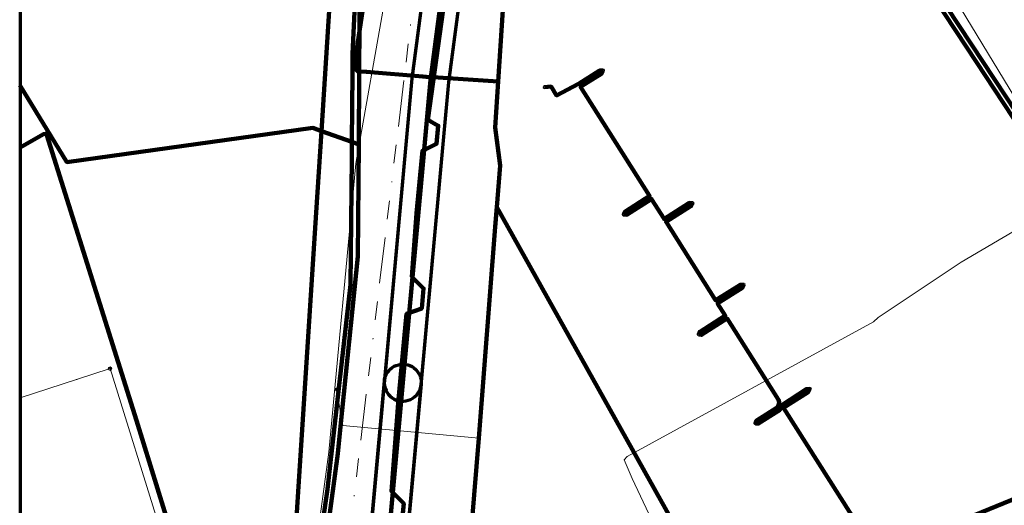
# Model space of a CAD drawing. Header units: metres. Extents: x 242122 to 243107, y 567823 to 568786.
# Tile 51 of 89: x 242122 to 242228, y 568491 to 568544. Entities that reach past the tile are written whole.
import ezdxf
from ezdxf.lldxf.tags import DXFTag

# ---------------------------------------------------------------- set-up
doc = ezdxf.new("R2010")
doc.units = ezdxf.units.M
doc.linetypes.add('RI-OVERIG-SO', pattern=[17, 5, -2, 2, -2, 0, -2, 2, -2])
for name, color, linetype, lineweight in [('B-WE-IE-MEUBILAIR_ENEXIS NETBEHEER BV-S', 7, 'Continuous', 18), ('B-WE-KL-DATA_COAXKABEL_10_ZIGGO BV-G', 90, 'KL-DATA-SO', 18), ('B-WE-KL-DATA_DUCT_ZIGGO BV-G', 90, 'Continuous', 100), ('B-WE-KL-DATA_HULPSTUK_KPN BV-S', 90, 'Continuous', 18), ('B-WE-KL-DATA_KABELBED_KPN BV-G', 90, 'Continuous', 100), ('B-WE-KL-DATA_KABELBED_ZIGGO BV-G', 90, 'Continuous', 100), ('B-WE-KL-DATA_REGGEFIBER OPERATOR BV-G', 90, 'KL-DATA-SO', 18), ('B-WE-KL-ET_LS_400 V_ENEXIS NETBEHEER BV-G', 190, 'KL-LS-SO', 18), ('B-WE-KL-ET_LS_HULPSTUK_ENEXIS NETBEHEER BV-S', 190, 'Continuous', 18), ('B-WE-KL-ET_LS_KABELBED_ENEXIS NETBEHEER BV-G', 190, 'Continuous', 100), ('B-WE-KL-ET_MS_10 KV_ENEXIS NETBEHEER BV-G', 130, 'KL-MS-SO', 18), ('B-WE-KL-ET_MS_HULPSTUK_ENEXIS NETBEHEER BV-S', 130, 'Continuous', 18), ('B-WE-KL-ET_MS_KABELBED_ENEXIS NETBEHEER BV-G', 130, 'Continuous', 100), ('B-WE-KL-GAS_HULPSTUK_ENEXIS NETBEHEER BV-S', 30, 'Continuous', 18), ('B-WE-KL-GAS_LD_HULPSTUK_ENEXIS NETBEHEER BV-S', 50, 'Continuous', 18), ('B-WE-KL-GAS_LD_POLYETHYLEEN PE_50_0.1 BAR_ENEXIS NETBEHEER BV-G', 50, 'KL-GAS_LD-SO', 18), ('B-WE-KL-GAS_LD_SLAGVAST PVC_160_0.1 BAR_ENEXIS NETBEHEER BV-G', 50, 'KL-GAS_LD-SO', 18), ('B-WE-KL-GAS_LD_SLAGVAST PVC_32_0.1 BAR_ENEXIS NETBEHEER BV-G', 50, 'KL-GAS_LD-SO', 18), ('B-WE-KL-WATER_POLYVINYLCHLORIDE PVC_50_WMD DRINKWATER NV-G', 170, 'KL-WATER-SO', 18), ('B-WE-OG-INFO_ORIENTATIEPOLYGOON-GV', 7, 'Continuous', 70), ('B-WE-RI-VRIJVERVAL_GEMEENTE TYNAARLO-G', 210, 'RI-OVERIG-SO', 18)]:
    doc.layers.add(name, color=color, linetype=linetype, lineweight=lineweight)
doc.layers.add('B-WE-OG-INFO_EIS VOORZORGSMAATREGEL_ENEXIS NETBEHEER BV-GV', color=7, linetype='Continuous', lineweight=70, true_color=0xfa194b)
doc.styles.add('NLCS-ISO', font='NLCS-ISO.ttf')
doc.styles.get("Standard").update_dxf_attribs({"font": 'arial.ttf'})
tags = doc.linetypes.add('KL-DATA-SO', pattern='A,4,-1,[101,NLCS.shx,S=0.5,R=0,X=0,Y=0],-1,4,-1,["D",Standard,S=1,R=0,X=-0.25,Y=-0.5],-1.5', length=12.5).pattern_tags.tags
tags[18] = DXFTag(74, 10)
tags = doc.linetypes.add('KL-GAS_LD-SO', pattern='A,4,-1,[69,NLCS.shx,S=0.5,R=0,X=0,Y=0],-1,4,-1,["L",Standard,S=1,R=0,X=0.25,Y=-0.5],-2', length=13).pattern_tags.tags
tags[18] = DXFTag(74, 10)
tags = doc.linetypes.add('KL-LS-SO', pattern='A,4,-1,[103,NLCS.shx,S=0.75,R=0,X=0,Y=0],-1,4,-1,["L",Standard,S=1,R=0,X=0,Y=-0.5],-2', length=13).pattern_tags.tags
tags[18] = DXFTag(74, 10)
tags = doc.linetypes.add('KL-MS-SO', pattern='A,4,-1,[103,NLCS.shx,S=0.75,R=0,X=0,Y=0],-1,4,-1,["M",Standard,S=1,R=0,X=0,Y=-0.5],-2', length=13).pattern_tags.tags
tags[18] = DXFTag(74, 10)
doc.linetypes.add('KL-WATER-SO', pattern='A,7,-0.5,[168,NLCS.shx,S=0.75,R=0,X=0.75,Y=0],-2', length=9.5)

# ---------------------------------------------------------------- blocks, each defined once
blk = doc.blocks.new('SKL-WTB_HULP_OVERIG-SO')
at = {"color": 0, "linetype": 'ByBlock', "lineweight": 18}
for points in [[(-0.14, 0.14), (0.14, -0.14)], [(0.14, 0.14), (-0.14, -0.14)]]:
    blk.add_lwpolyline(points, dxfattribs=at)
at = {"color": 0, "linetype": 'ByBlock', "lineweight": 18, "style": 'NLCS-ISO', "flags": 1}
for tag, p in [('TYPE', (1.5, 0)), ('OMSCHRIJVING', (1.5, -3)), ('LABEL', (1.5, -1.5))]:
    blk.add_attdef(tag, p, '', height=1, dxfattribs=at)
blk = doc.blocks.new('SKL-WTB_HULP_VERLOOP-SO')
at = {"color": 0, "linetype": 'ByBlock', "lineweight": 18}
for points in [[(0.44, 0.72), (-0.88, 0)], [(0.44, -0.72), (-0.88, 0)], [(0.44, -0.72), (0.44, 0.72)]]:
    blk.add_lwpolyline(points, dxfattribs=at)
blk.add_circle((0, 0), 1, dxfattribs=at)
at = {"color": 0, "linetype": 'ByBlock', "lineweight": 18, "style": 'NLCS-ISO', "flags": 1}
for tag, p in [('TYPE', (1.5, 0)), ('OMSCHRIJVING', (1.5, -3)), ('LABEL', (1.5, -1.5))]:
    blk.add_attdef(tag, p, '', height=1, dxfattribs=at)
blk = doc.blocks.new('SIE-MEUBILAIR_PAAL_LICHTMAST-SO')
for points in [[(-0.62, 0), (-1, 0)], [(-0.71, 0.71), (-0.44, 0.44)], [(0, 1), (0, 0.62)], [(0.44, 0.44), (0.71, 0.71)], [(1, 0), (0.62, 0)], [(-0.71, -0.71), (-0.44, -0.44)], [(0, -0.62), (0, -1)], [(0.44, -0.44), (0.71, -0.71)]]:
    blk.add_lwpolyline(points)
blk.add_circle((0, 0), 0.5)
blk = doc.blocks.new('SKL-WTB_HULP_MOF-SO')
at = {"linetype": 'ByBlock', "lineweight": 18}
h = blk.add_hatch(color=0, dxfattribs=at)
h.dxf.hatch_style = 1
h.paths.add_polyline_path([(-0.5625, 0, 1), (0.5625, 0, 1)])
at = {"color": 0, "linetype": 'ByBlock', "lineweight": 18}
blk.add_circle((0, 0), 0.5625, dxfattribs=at)
at = {"color": 0, "linetype": 'ByBlock', "lineweight": 18, "style": 'NLCS-ISO', "flags": 1}
for tag, p in [('TYPE', (1.5, 0)), ('OMSCHRIJVING', (1.5, -3)), ('LABEL', (1.5, -1.5))]:
    blk.add_attdef(tag, p, '', height=1, dxfattribs=at)

msp = doc.modelspace()

# ---------------------------------------------------------------- linework, layer by layer
at = {"layer": 'B-WE-KL-DATA_COAXKABEL_10_ZIGGO BV-G'}
msp.add_lwpolyline([(242160.509, 568452.667), (242161.225, 568452.845), (242159.654, 568456.061), (242154.079, 568453.51), (242144.962, 568460.313), (242145.258, 568460.675), (242145.533, 568461.053), (242145.786, 568461.446), (242146.016, 568461.853), (242146.223, 568462.273), (242146.406, 568462.703), (242146.564, 568463.144), (242146.696, 568463.592), (242146.719, 568465.773), (242142.112, 568476.293), (242138.411, 568488.361), (242134.637, 568500.636), (242124.952, 568531.515), (242124.889, 568531.601), (242124.795, 568531.653), (242124.688, 568531.661), (242124.588, 568531.623), (242122.038, 568530.188)], dxfattribs=at)
at = {"layer": 'B-WE-KL-DATA_DUCT_ZIGGO BV-G'}
msp.add_lwpolyline([(242167.809, 568545.104), (242166.15, 568533.163), (242167.27, 568532.525), (242167.088, 568530.58), (242165.559, 568529.807), (242164.92, 568523.012), (242164.406, 568516.178), (242165.681, 568514.926), (242165.479, 568512.761), (242163.844, 568512.167), (242162.936, 568502.499), (242162.194, 568492.999), (242163.536, 568491.666), (242163.334, 568489.516), (242161.607, 568488.809), (242161.019, 568482.543), (242159.788, 568467.245), (242158.51, 568453.646), (242154.501, 568451.054), (242153.013, 568448.648), (242133.402, 568437.065), (242122.038, 568430.467)], dxfattribs=at)
msp.add_lwpolyline([(242167.809, 568545.104), (242166.15, 568533.163), (242167.27, 568532.525), (242167.088, 568530.58), (242165.559, 568529.807), (242164.92, 568523.012), (242164.406, 568516.178), (242165.681, 568514.926), (242165.479, 568512.761), (242163.844, 568512.167), (242162.936, 568502.499), (242162.194, 568492.999), (242163.536, 568491.666), (242163.334, 568489.516), (242161.607, 568488.809), (242161.019, 568482.543), (242159.788, 568467.245), (242158.51, 568453.646), (242154.501, 568451.054), (242153.013, 568448.648), (242133.402, 568437.065), (242122.038, 568430.467)], dxfattribs=at)
msp.add_lwpolyline([(242167.809, 568545.104), (242166.15, 568533.163), (242167.27, 568532.525), (242167.088, 568530.58), (242165.559, 568529.807), (242164.92, 568523.012), (242164.406, 568516.178), (242165.681, 568514.926), (242165.479, 568512.761), (242163.844, 568512.167), (242162.936, 568502.499), (242162.194, 568492.999), (242163.536, 568491.666), (242163.334, 568489.516), (242161.607, 568488.809), (242161.019, 568482.543), (242159.788, 568467.245), (242158.51, 568453.646), (242154.501, 568451.054), (242153.013, 568448.648), (242133.402, 568437.065), (242122.038, 568430.467)], dxfattribs=at)
msp.add_lwpolyline([(242167.809, 568545.104), (242166.15, 568533.163), (242167.27, 568532.525), (242167.088, 568530.58), (242165.559, 568529.807), (242164.92, 568523.012), (242164.406, 568516.178), (242165.681, 568514.926), (242165.479, 568512.761), (242163.844, 568512.167), (242162.936, 568502.499), (242162.194, 568492.999), (242163.536, 568491.666), (242163.334, 568489.516), (242161.607, 568488.809), (242161.019, 568482.543), (242159.788, 568467.245), (242158.51, 568453.646), (242154.501, 568451.054), (242153.013, 568448.648), (242133.402, 568437.065), (242122.038, 568430.467)], dxfattribs=at)
at = {"layer": 'B-WE-KL-DATA_KABELBED_KPN BV-G'}
for points in [[(242222.94, 568600.683), (242222.94, 568600.683), (242221.581, 568597.216), (242221.554, 568597.146), (242221.696, 568596.78), (242228.361, 568579.721), (242230.275, 568574.821), (242224.292, 568572.89), (242216.789, 568566.778), (242211.457, 568561.757), (242224.936, 568541.323), (242235.935, 568524.635), (242239.366, 568519.369)], [(242218.202, 568595.845), (242218.119, 568593.33), (242215.71, 568586.524), (242215.627, 568584.488), (242215.411, 568577.5), (242215.345, 568576.02), (242215.312, 568575.268), (242215.521, 568570.031), (242215.526, 568569.725), (242208.021, 568567.612), (242205.975, 568567.036), (242206.579, 568566.279), (242213.431, 568557.69), (242224.436, 568540.991), (242235.433, 568524.305), (242238.853, 568519.068), (242239.366, 568519.369)], [(242158.604, 568561.646), (242158.493, 568550.941), (242157.997, 568540.31), (242157.979, 568538.219), (242157.916, 568530.782), (242157.901, 568529.011), (242157.787, 568515.32), (242156.043, 568500), (242155.27, 568493.201), (242153.221, 568479.084), (242152.415, 568475.926), (242151.371, 568472.84), (242150.093, 568469.841), (242148.591, 568466.95), (242147.213, 568464.693), (242145.698, 568462.527), (242143.696, 568461.031), (242141.609, 568459.656), (242133.006, 568454.21), (242126.767, 568450.26), (242125.441, 568449.706)], [(242158.278, 568561.6), (242155.771, 568549.541), (242154.631, 568531.955), (242154.059, 568523.14)], [(242122, 568447.175), (242127.124, 568449.434), (242131.495, 568451.931), (242142.269, 568458.085), (242142.295, 568458.1), (242142.328, 568458.129), (242143.903, 568459.602), (242145.385, 568461.166), (242146.771, 568462.818), (242148.632, 568465.405), (242150.255, 568468.148), (242151.628, 568471.025), (242153.904, 568478.526), (242156.408, 568497.072), (242156.706, 568500), (242158.584, 568518.39), (242158.669, 568530.513), (242158.723, 568538.22), (242158.798, 568548.803)], [(242158.669, 568530.513), (242157.916, 568530.782), (242154.631, 568531.955), (242153.705, 568532.285), (242127.104, 568528.594), (242122, 568536.903)], [(242154.059, 568523.14), (242151.377, 568481.747)], [(242153.62, 568449.478), (242153.621, 568449.479), (242154.033, 568449.736), (242155.504, 568450.656), (242160.266, 568453.634), (242164.393, 568455.974), (242171.455, 568459.977), (242201.429, 568477.853), (242217.396, 568486.493), (242224.451, 568490.053), (242231.589, 568493.003), (242242.35, 568496.26)]]:
    msp.add_lwpolyline(points, dxfattribs=at)
at = {"layer": 'B-WE-KL-DATA_KABELBED_ZIGGO BV-G'}
for points in [[(242185.583, 568560.099), (242169.122, 568556.052), (242168.989, 568554.504), (242167.809, 568545.104), (242166.15, 568533.163), (242167.27, 568532.525), (242167.088, 568530.58), (242165.559, 568529.807), (242164.92, 568523.012), (242164.406, 568516.178), (242165.681, 568514.926), (242165.479, 568512.761), (242163.844, 568512.167), (242162.936, 568502.499), (242162.194, 568492.999), (242163.536, 568491.666), (242163.334, 568489.516), (242161.607, 568488.809), (242161.019, 568482.543), (242159.788, 568467.245)], [(242122.038, 568530.188), (242124.588, 568531.623), (242124.795, 568531.653), (242124.952, 568531.515), (242134.637, 568500.636), (242138.411, 568488.361)]]:
    msp.add_lwpolyline(points, dxfattribs=at)
at = {"layer": 'B-WE-KL-DATA_REGGEFIBER OPERATOR BV-G'}
msp.add_lwpolyline([(242190.05, 568490.532), (242188.216, 568494.36), (242187.369, 568496.391), (242187.7, 568496.73), (242214.317, 568511.306), (242214.834, 568511.776), (242223.827, 568517.764), (242230.639, 568521.772)], dxfattribs=at)
msp.add_lwpolyline([(242190.05, 568490.532), (242188.216, 568494.36), (242187.369, 568496.391), (242187.7, 568496.73), (242214.317, 568511.306), (242214.834, 568511.776), (242223.827, 568517.764), (242230.639, 568521.772)], dxfattribs=at)
msp.add_lwpolyline([(242190.05, 568490.532), (242188.216, 568494.36), (242187.369, 568496.391), (242187.7, 568496.73), (242214.317, 568511.306), (242214.834, 568511.776), (242223.827, 568517.764), (242230.639, 568521.772)], dxfattribs=at)
msp.add_lwpolyline([(242190.05, 568490.532), (242188.216, 568494.36), (242187.369, 568496.391), (242187.7, 568496.73), (242214.317, 568511.306), (242214.834, 568511.776), (242223.827, 568517.764), (242230.639, 568521.772)], dxfattribs=at)
at = {"layer": 'B-WE-KL-ET_LS_400 V_ENEXIS NETBEHEER BV-G'}
for points in [[(242225.864, 568598.359), (242229.679, 568588.21), (242233.654, 568577.594), (242233.402, 568568.871), (242217.781, 568565.45), (242216.428, 568565.107), (242209.091, 568563.286), (242174.253, 568545.024), (242173.418, 568532.339), (242173.944, 568528.225), (242171.644, 568498.733), (242169.399, 568471.235)], [(242225.864, 568598.359), (242229.679, 568588.21), (242233.654, 568577.594), (242233.402, 568568.871), (242217.781, 568565.45), (242216.428, 568565.107), (242209.091, 568563.286), (242174.253, 568545.024), (242173.418, 568532.339), (242173.944, 568528.225), (242173.593, 568523.72), (242197.417, 568481.074)], [(242159.504, 568538.359), (242158.731, 568538.396), (242158.273, 568539.117), (242158.463, 568540.838), (242160.507, 568554.569)], [(242175.01, 568545.421), (242174.253, 568545.024), (242173.745, 568537.314)], [(242165.953, 568537.826), (242165.595, 568537.85), (242159.504, 568538.359)], [(242178.76, 568536.702), (242179.458, 568536.765), (242180.067, 568535.802), (242182.445, 568537.059), (242184.715, 568538.495), (242185.093, 568538.498)], [(242185.093, 568538.498), (242184.922, 568538.153), (242182.659, 568536.721), (242190.122, 568524.924), (242187.493, 568523.261), (242187.305, 568522.905)], [(242166.718, 568537.776), (242165.953, 568537.826)], [(242173.745, 568537.314), (242166.718, 568537.776)], [(242173.745, 568537.314), (242173.418, 568532.339), (242173.944, 568528.225), (242173.425, 568521.57)], [(242187.305, 568522.905), (242187.659, 568522.892), (242190.336, 568524.586), (242191.686, 568522.452), (242194.397, 568524.167), (242194.763, 568524.162)], [(242194.763, 568524.162), (242194.585, 568523.813), (242191.9, 568522.114), (242197.26, 568513.637), (242199.921, 568515.322), (242200.302, 568515.327)], [(242187.305, 568522.905), (242187.405, 568523.005)], [(242173.425, 568521.57), (242171.644, 568498.733), (242169.856, 568476.83)], [(242200.302, 568515.327), (242200.151, 568514.995), (242197.475, 568513.3), (242198.301, 568511.993), (242195.535, 568510.241), (242195.431, 568509.939)], [(242195.431, 568509.939), (242195.742, 568509.899), (242198.516, 568511.656), (242204.068, 568502.858), (242204.129, 568502.625), (242204.108, 568502.386), (242204.006, 568502.168), (242203.836, 568501.999), (242201.686, 568500.633), (242201.565, 568500.321)], [(242171.644, 568498.733), (242156.933, 568500.095), (242156.277, 568503.974)], [(242201.565, 568500.321), (242201.909, 568500.302), (242204.019, 568501.638), (242204.183, 568501.764), (242204.289, 568501.938), (242204.328, 568502.085), (242204.449, 568502.326), (242207.036, 568504.02), (242207.446, 568504.044)], [(242207.446, 568504.044), (242207.235, 568503.674), (242204.613, 568502.014), (242212.003, 568490.336)]]:
    msp.add_lwpolyline(points, dxfattribs=at)
at = {"layer": 'B-WE-KL-ET_LS_KABELBED_ENEXIS NETBEHEER BV-G'}
for points in [[(242159.504, 568538.359), (242158.731, 568538.396), (242158.632, 568538.404), (242158.538, 568538.443), (242158.452, 568538.509), (242158.379, 568538.601), (242158.323, 568538.713), (242158.285, 568538.84), (242158.268, 568538.977), (242158.273, 568539.117), (242158.463, 568540.838), (242160.507, 568554.569)], [(242175.01, 568545.421), (242174.253, 568545.024), (242173.745, 568537.314)], [(242165.953, 568537.826), (242165.595, 568537.85), (242159.504, 568538.359)], [(242178.76, 568536.702), (242179.458, 568536.765), (242180.067, 568535.802), (242182.445, 568537.059), (242184.715, 568538.495), (242185.093, 568538.498)], [(242185.093, 568538.498), (242184.922, 568538.153), (242182.659, 568536.721), (242190.122, 568524.924), (242187.493, 568523.261), (242187.305, 568522.905)], [(242166.718, 568537.776), (242165.953, 568537.826)], [(242173.745, 568537.314), (242166.718, 568537.776)], [(242173.745, 568537.314), (242173.418, 568532.339), (242173.944, 568528.225), (242173.593, 568523.72)], [(242187.305, 568522.905), (242187.659, 568522.892), (242190.336, 568524.586), (242191.686, 568522.452), (242194.397, 568524.167), (242194.763, 568524.162)], [(242173.593, 568523.72), (242173.425, 568521.57)], [(242173.593, 568523.72), (242197.417, 568481.074)], [(242194.763, 568524.162), (242194.585, 568523.813), (242191.9, 568522.114), (242197.26, 568513.637), (242199.921, 568515.322), (242200.302, 568515.327)], [(242173.425, 568521.57), (242171.644, 568498.733), (242169.856, 568476.83)], [(242200.302, 568515.327), (242200.151, 568514.995), (242197.475, 568513.3), (242198.301, 568511.993), (242195.535, 568510.241), (242195.431, 568509.939)], [(242195.431, 568509.939), (242195.742, 568509.899), (242198.516, 568511.656), (242204.068, 568502.858), (242204.129, 568502.625), (242204.108, 568502.386), (242204.006, 568502.168), (242203.836, 568501.999), (242201.686, 568500.633), (242201.565, 568500.321)], [(242201.565, 568500.321), (242201.909, 568500.302), (242204.019, 568501.638), (242204.183, 568501.764), (242204.289, 568501.938), (242204.328, 568502.085), (242204.449, 568502.326), (242207.036, 568504.02), (242207.446, 568504.044)], [(242207.446, 568504.044), (242207.235, 568503.674), (242204.613, 568502.014), (242212.003, 568490.336)]]:
    msp.add_lwpolyline(points, dxfattribs=at)
at = {"layer": 'B-WE-KL-ET_MS_10 KV_ENEXIS NETBEHEER BV-G'}
for points in [[(242167.527, 568545.951), (242166.886, 568541.026), (242166.408, 568537.458), (242158.715, 568452.921), (242163.128, 568434.034), (242163.61, 568431.942), (242163.936, 568430.575), (242156.816, 568429.723), (242143.772, 568427.411)], [(242167.527, 568545.951), (242166.886, 568541.026), (242166.408, 568537.458), (242158.715, 568452.921), (242163.128, 568434.034), (242163.61, 568431.942), (242163.936, 568430.575), (242161.457, 568430.279)], [(242167.527, 568545.951), (242166.886, 568541.026), (242166.408, 568537.458), (242163.429, 568504.727)], [(242167.527, 568545.951), (242166.886, 568541.026), (242166.408, 568537.458), (242165.434, 568526.75)], [(242165.434, 568526.75), (242158.715, 568452.921), (242163.128, 568434.034), (242163.61, 568431.942), (242163.936, 568430.575), (242156.816, 568429.723), (242141.321, 568426.977), (242138.563, 568426.53)], [(242163.429, 568504.727), (242158.715, 568452.921), (242163.128, 568434.034), (242156.887, 568432.092), (242145.747, 568429.026), (242141.301, 568428.002), (242129.875, 568425.922), (242123.279, 568425.12), (242122.038, 568424.88)]]:
    msp.add_lwpolyline(points, dxfattribs=at)
at = {"layer": 'B-WE-KL-ET_MS_KABELBED_ENEXIS NETBEHEER BV-G'}
for points in [[(242168.108, 568551.848), (242167.742, 568549.367), (242167.527, 568545.951), (242166.886, 568541.026), (242166.408, 568537.458), (242165.434, 568526.75)], [(242165.434, 568526.75), (242163.429, 568504.727)], [(242163.429, 568504.727), (242158.715, 568452.921), (242163.128, 568434.034)]]:
    msp.add_lwpolyline(points, dxfattribs=at)
at = {"layer": 'B-WE-KL-GAS_LD_POLYETHYLEEN PE_50_0.1 BAR_ENEXIS NETBEHEER BV-G'}
msp.add_lwpolyline([(242145.699, 568462.177), (242145.986, 568462.304), (242138.859, 568475.277), (242137.214, 568488.726), (242131.768, 568506.242)], dxfattribs=at)
at = {"layer": 'B-WE-KL-GAS_LD_SLAGVAST PVC_160_0.1 BAR_ENEXIS NETBEHEER BV-G'}
msp.add_lwpolyline([(242161.573, 568546.59), (242158.349, 568528.441), (242155.439, 568497.223), (242154.03, 568486.834), (242149.954, 568480.109), (242151.969, 568466.352), (242145.843, 568462.626), (242143.979, 568456.795), (242143.049, 568456.384), (242137.848, 568454.159)], dxfattribs=at)
at = {"layer": 'B-WE-KL-GAS_LD_SLAGVAST PVC_32_0.1 BAR_ENEXIS NETBEHEER BV-G'}
for points in [[(242131.768, 568506.242), (242128.16, 568505.073)], [(242128.16, 568505.073), (242122.038, 568503.088)]]:
    msp.add_lwpolyline(points, dxfattribs=at)
at = {"layer": 'B-WE-KL-WATER_POLYVINYLCHLORIDE PVC_50_WMD DRINKWATER NV-G'}
msp.add_lwpolyline([(242249.592, 568501.911), (242248.906, 568502.956), (242248.613, 568508.505), (242240.603, 568521.898), (242237.609, 568525.731), (242231.95, 568531.705), (242214.944, 568559.769), (242218.546, 568566.589), (242216.887, 568573.714), (242211.473, 568593.831), (242210.739, 568595.341)], dxfattribs=at)
at = {"layer": 'B-WE-OG-INFO_EIS VOORZORGSMAATREGEL_ENEXIS NETBEHEER BV-GV'}
for points in [[(242165.535, 568546.145), (242164.416, 568537.639), (242156.715, 568452.927)], [(242165.535, 568546.144), (242164.416, 568537.639), (242156.723, 568453.102)], [(242160.736, 568453.061), (242168.396, 568537.236), (242169.51, 568545.69)], [(242160.736, 568453.061), (242168.396, 568537.236), (242169.51, 568545.69)], [(242165.535, 568546.144), (242164.416, 568537.639), (242161.437, 568504.908), (242161.431, 568504.646), (242161.458, 568504.387), (242161.519, 568504.133), (242161.614, 568503.888), (242161.738, 568503.659), (242161.893, 568503.446), (242162.072, 568503.258), (242162.276, 568503.093), (242162.5, 568502.956), (242162.739, 568502.85), (242162.989, 568502.776), (242163.247, 568502.735), (242163.509, 568502.729), (242163.51, 568502.729), (242163.77, 568502.756), (242164.023, 568502.817), (242164.267, 568502.911), (242164.497, 568503.036), (242164.71, 568503.191), (242164.898, 568503.37), (242165.063, 568503.574), (242165.2, 568503.797), (242165.306, 568504.037), (242165.38, 568504.287), (242165.421, 568504.545), (242168.396, 568537.236), (242169.51, 568545.69)], [(242156.723, 568453.102), (242161.437, 568504.908), (242161.467, 568505.116), (242161.532, 568505.362), (242161.627, 568505.595), (242161.752, 568505.816), (242161.902, 568506.018), (242162.078, 568506.201), (242162.274, 568506.359), (242162.49, 568506.493), (242162.72, 568506.597), (242162.961, 568506.671), (242163.211, 568506.715), (242163.463, 568506.727), (242163.716, 568506.706), (242163.962, 568506.655), (242164.202, 568506.572), (242164.427, 568506.46), (242164.639, 568506.32), (242164.829, 568506.155), (242164.999, 568505.966), (242165.142, 568505.759), (242165.259, 568505.533), (242165.346, 568505.296), (242165.403, 568505.051), (242165.428, 568504.799), (242165.421, 568504.546), (242160.736, 568453.061)]]:
    msp.add_lwpolyline(points, dxfattribs=at)
at = {"layer": 'B-WE-OG-INFO_ORIENTATIEPOLYGOON-GV'}
msp.add_lwpolyline([(242122.038, 568786.461), (242122.038, 567823.164), (243107.149, 567823.164), (243107.149, 568786.461)], close=True, dxfattribs=at)
at = {"layer": 'B-WE-RI-VRIJVERVAL_GEMEENTE TYNAARLO-G'}
msp.add_lwpolyline([(242156.862, 568481.522), (242166.063, 568558.486)], dxfattribs=at)

# ---------------------------------------------------------------- block references
at = {"layer": 'B-WE-IE-MEUBILAIR_ENEXIS NETBEHEER BV-S', "xscale": 0.2, "yscale": 0.2, "zscale": 0.2}
for p in [(242159.504, 568538.359), (242185.093, 568538.498), (242178.76, 568536.702), (242194.763, 568524.162), (242187.305, 568522.905), (242200.302, 568515.327), (242195.431, 568509.939), (242156.277, 568503.974), (242207.446, 568504.044), (242201.565, 568500.321)]:
    msp.add_blockref('SIE-MEUBILAIR_PAAL_LICHTMAST-SO', p, dxfattribs=at)
at = {"layer": 'B-WE-KL-DATA_HULPSTUK_KPN BV-S', "xscale": 0.2, "yscale": 0.2, "zscale": 0.2}
for p in [(242158.669, 568530.513), (242154.059, 568523.14), (242153.174, 568509.475), (242152.341, 568496.626)]:
    msp.add_blockref('SKL-WTB_HULP_OVERIG-SO', p, dxfattribs=at)
at = {"layer": 'B-WE-KL-ET_LS_HULPSTUK_ENEXIS NETBEHEER BV-S', "xscale": 0.2, "yscale": 0.2, "zscale": 0.2}
for p in [(242165.953, 568537.826), (242166.718, 568537.776), (242173.745, 568537.314), (242173.425, 568521.57), (242171.644, 568498.733)]:
    msp.add_blockref('SKL-WTB_HULP_MOF-SO', p, dxfattribs=at)
at = {"layer": 'B-WE-KL-ET_MS_HULPSTUK_ENEXIS NETBEHEER BV-S', "xscale": 0.2, "yscale": 0.2, "zscale": 0.2}
for p in [(242165.434, 568526.75), (242163.429, 568504.727)]:
    msp.add_blockref('SKL-WTB_HULP_MOF-SO', p, dxfattribs=at)
at = {"layer": 'B-WE-KL-GAS_HULPSTUK_ENEXIS NETBEHEER BV-S', "xscale": 0.2, "yscale": 0.2, "zscale": 0.2}
msp.add_blockref('SKL-WTB_HULP_OVERIG-SO', (242128.16, 568505.073), dxfattribs=at)
at = {"layer": 'B-WE-KL-GAS_LD_HULPSTUK_ENEXIS NETBEHEER BV-S', "xscale": 0.2, "yscale": 0.2, "zscale": 0.2}
msp.add_blockref('SKL-WTB_HULP_VERLOOP-SO', (242131.768, 568506.242), dxfattribs=at)

doc.saveas('drawing.dxf')
